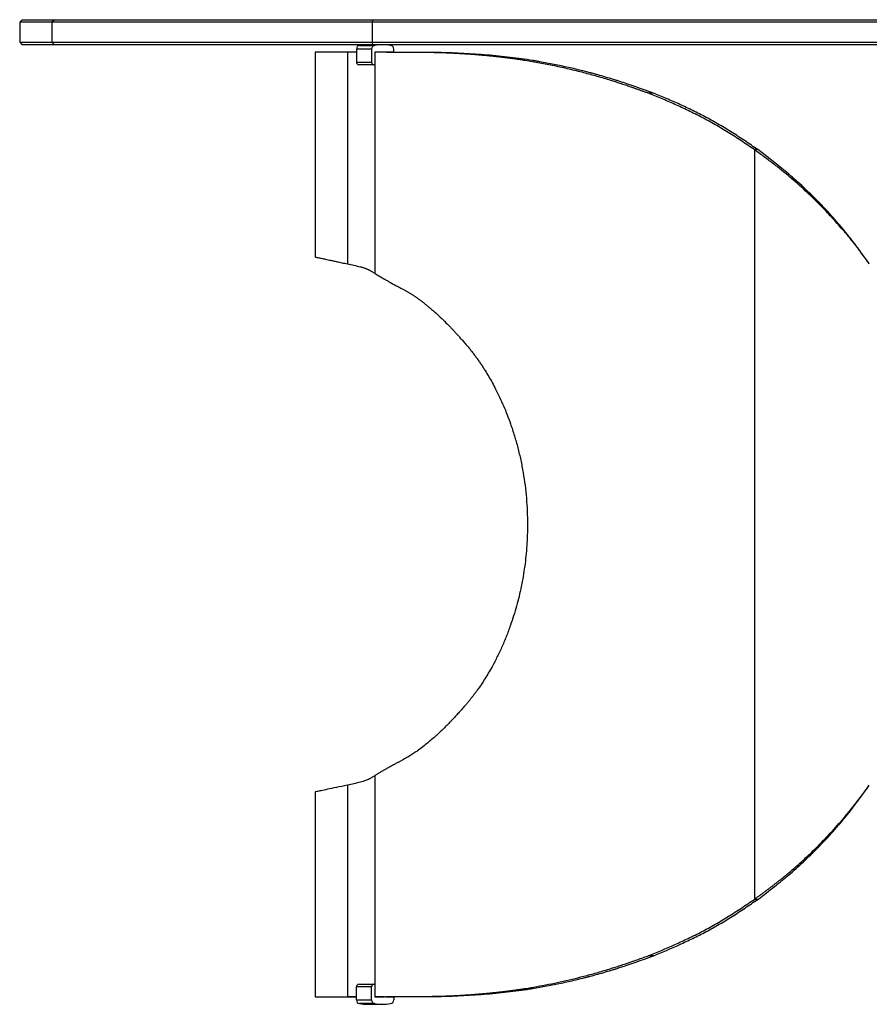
# Model space of a CAD drawing. Header units: millimetres. Extents: x 2 to 291, y 2 to 163.
# Tile 2 of 10: x 42 to 59, y 142 to 162. Entities that reach past the tile are written whole.
import ezdxf

# ---------------------------------------------------------------- set-up
doc = ezdxf.new("R2010")
doc.units = ezdxf.units.MM

msp = doc.modelspace()

# ---------------------------------------------------------------- linework, layer by layer
at = {"color": 7, "linetype": 'Continuous', "lineweight": 25}
for p, q in [((41.77206, 161.64778), (41.72206, 161.59778)), ((41.72206, 161.59778), (41.72206, 161.19778)), ((42.36654, 161.59778), (41.72206, 161.59778)), ((41.77206, 161.64778), (42.4165, 161.64778)), ((42.4165, 161.64778), (42.36654, 161.59778)), ((42.36654, 161.59778), (42.36654, 161.19778)), ((48.77339, 161.59778), (42.36654, 161.59778)), ((42.4165, 161.64778), (48.78064, 161.64778)), ((48.78064, 161.64778), (48.77339, 161.59778)), ((48.77339, 161.59778), (48.77339, 161.19778)), ((72.67073, 161.59778), (48.77339, 161.59778)), ((48.78064, 161.64778), (72.66348, 161.64778)), ((41.72206, 161.19778), (41.77206, 161.14778)), ((41.72206, 161.19778), (42.36654, 161.19778)), ((42.4165, 161.14778), (41.77206, 161.14778)), ((42.36654, 161.19778), (48.77339, 161.19778)), ((42.36654, 161.19778), (42.4165, 161.14778)), ((48.78064, 161.14778), (42.4165, 161.14778)), ((48.52272, 161.13492), (48.82361, 161.13492)), ((48.77339, 161.19778), (72.67073, 161.19778)), ((48.77339, 161.19778), (48.78064, 161.14778)), ((72.66348, 161.14778), (48.78064, 161.14778)), ((47.63409, 161.00031), (47.63409, 156.90072)), ((48.28379, 161.00031), (47.63409, 161.00031)), ((48.28379, 161.00031), (48.28379, 156.76442)), ((48.46028, 160.99949), (48.28379, 161.00031)), ((48.46028, 161.00031), (48.28379, 161.00031)), ((48.76117, 161.06086), (48.46028, 161.06086)), ((48.46028, 161.06086), (48.46028, 160.79778)), ((48.76117, 161.06086), (48.76117, 160.79778)), ((48.82821, 160.99778), (48.82821, 156.57503)), ((49.02593, 160.99778), (48.82821, 160.99778)), ((49.20605, 160.99549), (49.20605, 161.06086)), ((50.15594, 160.98861), (49.97775, 160.98861)), ((48.46028, 160.79778), (48.76117, 160.79778)), ((48.8106, 160.74778), (48.50971, 160.74778)), ((48.8106, 160.74778), (48.82821, 160.74778)), ((54.40131, 160.17725), (54.29653, 160.17725)), ((56.49022, 159.04841), (56.42154, 159.04841)), ((56.42154, 159.04841), (56.42154, 144.05518)), ((48.28262, 156.76467), (48.28379, 156.76442)), ((48.82666, 156.57606), (48.82821, 156.57503)), ((48.82821, 146.52857), (48.82666, 146.52754)), ((48.82821, 146.52857), (48.82821, 142.10581)), ((48.28379, 146.33917), (48.28262, 146.33892)), ((48.28379, 146.33917), (48.28379, 142.10329)), ((47.63409, 146.20288), (47.63409, 142.10329)), ((56.49022, 144.05518), (56.42154, 144.05518)), ((54.40131, 142.92635), (54.29653, 142.92635)), ((48.76117, 142.30581), (48.46028, 142.30581)), ((48.46028, 142.04273), (48.46028, 142.30581)), ((48.50971, 142.35581), (48.8106, 142.35581)), ((48.76117, 142.04273), (48.76117, 142.30581)), ((48.8106, 142.35581), (48.82821, 142.35581)), ((47.63409, 142.10329), (48.28379, 142.10329)), ((48.28379, 142.10329), (48.46028, 142.10411)), ((48.46028, 142.10329), (48.28379, 142.10329)), ((48.46028, 142.04273), (48.76117, 142.04273)), ((49.02593, 142.10581), (48.82821, 142.10581)), ((49.20605, 142.1081), (49.20605, 142.04273)), ((50.15594, 142.11498), (49.97775, 142.11498)), ((48.82361, 141.96867), (48.52272, 141.96867)), ((48.68272, 141.95581), (48.98361, 141.95581))]:
    msp.add_line(p, q, dxfattribs=at)
for centre, radius, start, end in [((48.53503, 161.0612), 0.07474, 99.474422, 180.257309), ((48.68273, 160.14572), 1.00206, 90.000527, 99.188334), ((48.83591, 161.0612), 0.07474, 99.474422, 180.257309), ((48.98361, 160.14581), 1.00197, 80.811361, 99.188639), ((49.13131, 161.0612), 0.07474, 359.742691, 80.525578), ((48.51, 160.7975), 0.04972, 179.673966, 269.670212), ((48.81089, 160.7975), 0.04972, 179.673966, 269.670212), ((48.51, 142.3061), 0.04972, 90.329788, 180.326034), ((48.81089, 142.3061), 0.04972, 90.329788, 180.326034), ((48.53503, 142.04239), 0.07474, 179.742691, 260.525578), ((48.83591, 142.04239), 0.07474, 179.742691, 260.525578), ((49.13131, 142.04239), 0.07474, 279.474422, 0.257309), ((48.68273, 142.95787), 1.00206, 260.811666, 269.999473), ((48.98361, 142.95778), 1.00197, 260.811361, 279.188639)]:
    msp.add_arc(centre, radius, start, end, dxfattribs=at)
for points, knots in [([(49.97775, 160.98861), (49.69239, 160.99014), (49.45196, 160.99167), (49.06714, 160.99473), (48.92274, 160.99625), (48.82821, 160.99778)], [0, 0, 0, 0, 0.5, 0.5, 1, 1, 1, 1]), ([(50.15594, 160.98861), (49.87542, 160.99014), (49.63909, 160.99167), (49.2608, 160.99473), (49.11886, 160.99625), (49.02593, 160.99778)], [0, 0, 0, 0, 0.5, 0.5, 1, 1, 1, 1]), ([(54.29653, 160.17725), (54.27601, 160.18468), (54.23537, 160.19941), (54.17519, 160.22103), (54.1163, 160.24203), (54.05872, 160.26241), (54.00241, 160.28216), (53.94738, 160.30129), (53.89362, 160.31978), (53.84111, 160.33765), (53.78984, 160.3549), (53.73981, 160.37152), (53.691, 160.38751), (53.6434, 160.40288), (53.59702, 160.41762), (53.52072, 160.44143), (53.41457, 160.47358), (53.27895, 160.51306), (53.14448, 160.55053), (52.95569, 160.60075), (52.71276, 160.66056), (52.41782, 160.72569), (52.12427, 160.78319), (51.9093, 160.82011), (51.7685, 160.84213), (51.69955, 160.85241), (51.62997, 160.86234), (51.55981, 160.8719), (51.48912, 160.88108), (51.41794, 160.8899), (51.34632, 160.89835), (51.27432, 160.90642), (51.20198, 160.91413), (51.12935, 160.92147), (51.05649, 160.92844), (50.98346, 160.93505), (50.91032, 160.94128), (50.83711, 160.94714), (50.7639, 160.95263), (50.69076, 160.95776), (50.61773, 160.96251), (50.5449, 160.9669), (50.47232, 160.97091), (50.40006, 160.97456), (50.32819, 160.97784), (50.25678, 160.98074), (50.18589, 160.98328), (50.11564, 160.98545), (50.04594, 160.98727), (50.00058, 160.98816), (49.97775, 160.98861)], [0, 0, 0, 0, 0.01160019, 0.02298513, 0.03415491, 0.04510965, 0.05584947, 0.0663745, 0.07668486, 0.08678072, 0.09666221, 0.10632951, 0.11578278, 0.12502221, 0.13404801, 0.14286038, 0.16965122, 0.19643689, 0.22322107, 0.25000745, 0.31027882, 0.37201247, 0.43524125, 0.49999572, 0.51553682, 0.53137022, 0.54749642, 0.56391585, 0.58062892, 0.59763605, 0.61493761, 0.63253396, 0.65042544, 0.66861238, 0.68709508, 0.70587384, 0.72494895, 0.74432067, 0.76398926, 0.78395496, 0.804218, 0.82477862, 0.84563702, 0.86679341, 0.88824798, 0.91000094, 0.93205244, 0.95440268, 0.97705181, 1, 1, 1, 1]), ([(54.40131, 160.17725), (54.15178, 160.2694), (53.93485, 160.34588), (53.72401, 160.41429), (53.70105, 160.42165), (53.67573, 160.42965), (53.67292, 160.43054), (53.66732, 160.4323), (53.66377, 160.43342), (53.65393, 160.43651), (53.64738, 160.43856), (53.62773, 160.44469), (53.61465, 160.44875), (53.54932, 160.46891), (53.49729, 160.48458), (53.39376, 160.51501), (53.34224, 160.52978), (53.26537, 160.55124), (53.23981, 160.55828), (53.20158, 160.56868), (53.18885, 160.57211), (53.16978, 160.57722), (53.16343, 160.57892), (53.15391, 160.58146), (53.15074, 160.5823), (53.1444, 160.58398), (53.14108, 160.58486), (52.94481, 160.63674), (52.75108, 160.68275), (52.4618, 160.74416), (52.3656, 160.76336), (52.22193, 160.79026), (52.17414, 160.79891), (52.10264, 160.81141), (52.07885, 160.8155), (52.0432, 160.82151), (52.03133, 160.8235), (52.01353, 160.82644), (52.0076, 160.82742), (51.99871, 160.82888), (51.99575, 160.82936), (51.99131, 160.83009), (51.98982, 160.83033), (51.9876, 160.83069), (51.98686, 160.83081), (51.98575, 160.83099), (51.98538, 160.83105), (51.98464, 160.83117), (51.98418, 160.83125), (51.8392, 160.85481), (51.68956, 160.87572), (51.3845, 160.91235), (51.22907, 160.92806), (50.76145, 160.96739), (50.44758, 160.9832), (50.15594, 160.98861)], [0, 0, 0, 0, 0.125, 0.125, 0.140625, 0.140625, 0.14257812, 0.14257812, 0.14453125, 0.14453125, 0.1484375, 0.1484375, 0.15625, 0.15625, 0.1875, 0.1875, 0.21875, 0.21875, 0.234375, 0.234375, 0.2421875, 0.2421875, 0.24609375, 0.24609375, 0.24804688, 0.24804688, 0.25, 0.25, 0.375, 0.375, 0.4375, 0.4375, 0.46875, 0.46875, 0.484375, 0.484375, 0.4921875, 0.4921875, 0.49609375, 0.49609375, 0.49804688, 0.49804688, 0.49902344, 0.49902344, 0.49951172, 0.49951172, 0.49975586, 0.49975586, 0.5, 0.5, 0.625, 0.625, 0.75, 0.75, 1, 1, 1, 1]), ([(56.42154, 159.04841), (56.33489, 159.10757), (56.24825, 159.16609), (56.07449, 159.28095), (55.98744, 159.33738), (55.81175, 159.4451), (55.72356, 159.49738), (55.54646, 159.59855), (55.45747, 159.64748), (55.27909, 159.74149), (55.1897, 159.78656), (55.01073, 159.87334), (54.92117, 159.9152), (54.74186, 159.99472), (54.65229, 160.03265), (54.47384, 160.10641), (54.38495, 160.14219), (54.29653, 160.17725)], [0, 0, 0, 0, 0.125, 0.125, 0.25, 0.25, 0.375, 0.375, 0.5, 0.5, 0.625, 0.625, 0.75, 0.75, 0.875, 0.875, 1, 1, 1, 1]), ([(56.49022, 159.04841), (56.40519, 159.10746), (56.32016, 159.16589), (56.14961, 159.28059), (56.06415, 159.33696), (55.89161, 159.4446), (55.80499, 159.49685), (55.631, 159.59799), (55.54356, 159.64691), (55.36818, 159.74097), (55.28026, 159.78608), (55.10424, 159.87293), (55.01615, 159.91483), (54.83969, 159.99445), (54.75154, 160.03244), (54.57588, 160.1063), (54.48837, 160.14214), (54.40131, 160.17725)], [0, 0, 0, 0, 0.125, 0.125, 0.25, 0.25, 0.375, 0.375, 0.5, 0.5, 0.625, 0.625, 0.75, 0.75, 0.875, 0.875, 1, 1, 1, 1]), ([(58.72206, 156.76697), (58.7064, 156.78829), (58.67548, 156.83041), (58.62933, 156.89254), (58.58409, 156.95289), (58.53973, 157.01145), (58.49626, 157.06823), (58.45369, 157.12322), (58.41201, 157.17642), (58.37122, 157.22784), (58.33133, 157.27747), (58.29234, 157.32531), (58.25425, 157.37137), (58.19303, 157.44416), (58.10776, 157.54296), (57.99727, 157.6667), (57.88581, 157.78715), (57.77346, 157.90432), (57.60204, 158.07674), (57.36514, 158.30001), (57.13529, 158.49883), (56.97781, 158.62762), (56.89597, 158.69273), (56.8096, 158.75994), (56.71874, 158.82923), (56.62348, 158.90058), (56.52392, 158.97408), (56.45613, 159.0233), (56.42154, 159.04841)], [0, 0, 0, 0, 0.02410027, 0.04760451, 0.0705132, 0.0928269, 0.11454617, 0.13567166, 0.15620404, 0.17614407, 0.19549255, 0.21425039, 0.23241855, 0.24999812, 0.30100143, 0.35148716, 0.40147231, 0.45097436, 0.50001135, 0.62423675, 0.74999602, 0.78088772, 0.81337863, 0.84747456, 0.88318055, 0.92050098, 0.95943967, 1, 1, 1, 1]), ([(58.72206, 156.76697), (58.62996, 156.8966), (58.54301, 157.01551), (58.42039, 157.17778), (58.38082, 157.2292), (58.32341, 157.30229), (58.30461, 157.32599), (58.27688, 157.36052), (58.26772, 157.37187), (58.25411, 157.38863), (58.24959, 157.39418), (58.24284, 157.40244), (58.2406, 157.40518), (58.23724, 157.40928), (58.23612, 157.41064), (58.23444, 157.41268), (58.23389, 157.41336), (58.23277, 157.41472), (58.23234, 157.41524), (58.14352, 157.52327), (58.05436, 157.62703), (57.91922, 157.77756), (57.87394, 157.82688), (57.80569, 157.89957), (57.78289, 157.92359), (57.7486, 157.95929), (57.73716, 157.97114), (57.71425, 157.99473), (57.70292, 158.00633), (57.59828, 158.11285), (57.50288, 158.20562), (57.35645, 158.34189), (57.30709, 158.38684), (57.23225, 158.45354), (57.20717, 158.47565), (57.16935, 158.50864), (57.15672, 158.5196), (57.13771, 158.53601), (57.13137, 158.54147), (57.12184, 158.54965), (57.11867, 158.55237), (57.1139, 158.55646), (57.11231, 158.55782), (57.10992, 158.55986), (57.10913, 158.56054), (57.10754, 158.5619), (57.10661, 158.5627), (56.93651, 158.708), (56.72979, 158.86969), (56.49022, 159.04841)], [0, 0, 0, 0, 0.125, 0.125, 0.1875, 0.1875, 0.21875, 0.21875, 0.234375, 0.234375, 0.2421875, 0.2421875, 0.24609375, 0.24609375, 0.24804688, 0.24804688, 0.24902344, 0.24902344, 0.25, 0.25, 0.375, 0.375, 0.4375, 0.4375, 0.46875, 0.46875, 0.484375, 0.484375, 0.5, 0.5, 0.625, 0.625, 0.6875, 0.6875, 0.71875, 0.71875, 0.734375, 0.734375, 0.7421875, 0.7421875, 0.74609375, 0.74609375, 0.74804688, 0.74804688, 0.74902344, 0.74902344, 0.75, 0.75, 1, 1, 1, 1]), ([(47.63906, 156.90072), (47.63855, 156.90084), (47.63774, 156.90103), (47.65643, 156.89702), (47.67657, 156.89274), (47.70364, 156.88702), (47.73722, 156.87995), (47.77591, 156.87186), (47.81831, 156.86304), (47.86593, 156.85254), (47.92271, 156.8399), (47.99224, 156.82456), (48.07458, 156.80686), (48.17036, 156.78688), (48.24452, 156.77221), (48.28262, 156.76467)], [0, 0, 0, 0, 0.1187053, 0.18872663, 0.25902902, 0.32961275, 0.40047811, 0.47162538, 0.53458637, 0.59520916, 0.66650515, 0.74263197, 0.82358992, 0.9093792, 1, 1, 1, 1]), ([(48.53955, 156.7068), (48.54741, 156.70465), (48.56274, 156.70046), (48.58527, 156.69374), (48.60669, 156.6869), (48.62701, 156.67991), (48.6462, 156.67276), (48.66425, 156.66547), (48.6886, 156.65476), (48.72299, 156.63706), (48.77125, 156.60967), (48.80708, 156.58793), (48.82666, 156.57606)], [0, 0, 0, 0, 0.08390562, 0.16365071, 0.23923612, 0.31066281, 0.37793193, 0.44104487, 0.50000329, 0.63263421, 0.79929671, 1, 1, 1, 1]), ([(48.82821, 156.57503), (48.83194, 156.57257), (48.83939, 156.56766), (48.85114, 156.56008), (48.86329, 156.55234), (48.8759, 156.54443), (48.88893, 156.53635), (48.9024, 156.5281), (48.9163, 156.51969), (48.93064, 156.5111), (48.9454, 156.50235), (48.96059, 156.49343), (48.9762, 156.48433), (48.99223, 156.47508), (49.00869, 156.46565), (49.02556, 156.45605), (49.04285, 156.44628), (49.06279, 156.43512), (49.08619, 156.42197), (49.11402, 156.40626), (49.14478, 156.38895), (49.1787, 156.37003), (49.21597, 156.34952), (49.25682, 156.3274), (49.30153, 156.30368), (49.35018, 156.27837), (49.38502, 156.2608), (49.40285, 156.2518)], [0, 0, 0, 0, 0.03142344, 0.06282323, 0.09419957, 0.12555263, 0.15688257, 0.18818959, 0.21947387, 0.25073557, 0.28197487, 0.31319197, 0.34438704, 0.37556025, 0.4067118, 0.43784186, 0.4689506, 0.50003823, 0.54284615, 0.58883797, 0.63801476, 0.69037739, 0.7459266, 0.80466299, 0.86658707, 0.93169929, 1, 1, 1, 1]), ([(49.40285, 156.2518), (49.41065, 156.24736), (49.42606, 156.23859), (49.44932, 156.22518), (49.47231, 156.21177), (49.49504, 156.19833), (49.51747, 156.18487), (49.53958, 156.1714), (49.56134, 156.1579), (49.58274, 156.14439), (49.60374, 156.13085), (49.62433, 156.1173), (49.64449, 156.10372), (49.66419, 156.09014), (49.69393, 156.06904), (49.73423, 156.0395), (49.7858, 156.00041), (49.83805, 155.95937), (49.89096, 155.91641), (49.9445, 155.87152), (50.01675, 155.809), (50.10903, 155.72551), (50.22268, 155.61671), (50.31422, 155.52481), (50.3826, 155.45329), (50.42769, 155.40471), (50.47555, 155.35209), (50.52623, 155.2954), (50.57982, 155.23464), (50.63638, 155.16986), (50.67534, 155.12483), (50.69527, 155.1018)], [0, 0, 0, 0, 0.02236277, 0.04420084, 0.06551478, 0.08630521, 0.1065728, 0.12631828, 0.14554242, 0.16424608, 0.18243017, 0.20009569, 0.21724375, 0.23387552, 0.24999232, 0.29204414, 0.33392717, 0.37565319, 0.41723414, 0.45868207, 0.50000913, 0.5828034, 0.66610609, 0.7500133, 0.78027079, 0.81233572, 0.84621563, 0.88191692, 0.91944504, 0.95880471, 1, 1, 1, 1]), ([(50.69527, 155.1018), (50.70355, 155.09157), (50.72004, 155.07122), (50.74462, 155.04033), (50.76892, 155.00937), (50.79291, 154.9783), (50.81661, 154.94713), (50.84, 154.91587), (50.86307, 154.8845), (50.88582, 154.85304), (50.90824, 154.82148), (50.93033, 154.78982), (50.95209, 154.75806), (50.97349, 154.7262), (50.99454, 154.69424), (51.01524, 154.66219), (51.05313, 154.60225), (51.10757, 154.51232), (51.17735, 154.38932), (51.27877, 154.19817), (51.40576, 153.92873), (51.52878, 153.61264), (51.62168, 153.32976), (51.69035, 153.08743), (51.74895, 152.84112), (51.79725, 152.59086), (51.83502, 152.33666), (51.86209, 152.07852), (51.87834, 151.81646), (51.88475, 151.4992), (51.87284, 151.1302), (51.83117, 150.71525), (51.76201, 150.31042), (51.66614, 149.91588), (51.56119, 149.58333), (51.45865, 149.30945), (51.36598, 149.09095), (51.26642, 148.88169), (51.17271, 148.70487), (51.08738, 148.55708), (51.01204, 148.43527), (50.95155, 148.34325), (50.9063, 148.27791), (50.87651, 148.2365), (50.84446, 148.19317), (50.81018, 148.14793), (50.77373, 148.1008), (50.73516, 148.05172), (50.7088, 148.01873), (50.69527, 148.0018)], [0, 0, 0, 0, 0.006440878, 0.012815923, 0.019125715, 0.02537085, 0.031551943, 0.03766963, 0.043724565, 0.049717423, 0.055648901, 0.061519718, 0.067330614, 0.073082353, 0.078775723, 0.084411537, 0.089990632, 0.109969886, 0.129960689, 0.149993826, 0.200003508, 0.249965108, 0.281674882, 0.313014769, 0.344102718, 0.375059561, 0.406007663, 0.437069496, 0.468366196, 0.500016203, 0.55047618, 0.600208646, 0.649708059, 0.699475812, 0.750005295, 0.781289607, 0.812471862, 0.843670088, 0.875002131, 0.895652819, 0.91647634, 0.937506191, 0.944814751, 0.952659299, 0.961042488, 0.969966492, 0.979433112, 0.989443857, 1, 1, 1, 1]), ([(50.69527, 148.0018), (50.68356, 147.98825), (50.66044, 147.96149), (50.6264, 147.9223), (50.59337, 147.88446), (50.56136, 147.84798), (50.53034, 147.81288), (50.50029, 147.77914), (50.4712, 147.74677), (50.44306, 147.71577), (50.41584, 147.68613), (50.38954, 147.65786), (50.36414, 147.63096), (50.32786, 147.59323), (50.28068, 147.54523), (50.22276, 147.48761), (50.16557, 147.43219), (50.10916, 147.37894), (50.05353, 147.32787), (49.98034, 147.26261), (49.89039, 147.186), (49.78515, 147.10205), (49.70485, 147.04203), (49.64689, 147.00134), (49.60929, 146.97626), (49.57021, 146.95117), (49.52978, 146.92613), (49.48818, 146.90115), (49.44546, 146.87613), (49.41727, 146.86003), (49.40285, 146.8518)], [0, 0, 0, 0, 0.02418987, 0.04776622, 0.0707298, 0.09308142, 0.11482198, 0.13595241, 0.15647377, 0.1763872, 0.19569394, 0.21439537, 0.23249297, 0.24998843, 0.29202708, 0.33390207, 0.37562525, 0.41720858, 0.45866415, 0.50000417, 0.58277864, 0.66608178, 0.75000937, 0.78024749, 0.81229981, 0.8461738, 0.88187578, 0.91941114, 0.95878454, 1, 1, 1, 1]), ([(49.40285, 146.8518), (49.39462, 146.84749), (49.37814, 146.83887), (49.35396, 146.82617), (49.33019, 146.81363), (49.30685, 146.80128), (49.28394, 146.78911), (49.26146, 146.77713), (49.23941, 146.76532), (49.2178, 146.7537), (49.19662, 146.74225), (49.17588, 146.73099), (49.15556, 146.71991), (49.13569, 146.70902), (49.11624, 146.6983), (49.09724, 146.68777), (49.07866, 146.67742), (49.05824, 146.66594), (49.03556, 146.65324), (49.01036, 146.6392), (48.98446, 146.6247), (48.95807, 146.60976), (48.93144, 146.59436), (48.90479, 146.57851), (48.87842, 146.56221), (48.85243, 146.54544), (48.83641, 146.53428), (48.82821, 146.52857)], [0, 0, 0, 0, 0.03141041, 0.06279891, 0.09416567, 0.12551088, 0.15683471, 0.18813734, 0.21941895, 0.25067972, 0.28191982, 0.31313944, 0.34433877, 0.37551796, 0.40667722, 0.43781672, 0.46893665, 0.50003717, 0.54290271, 0.58893777, 0.63814342, 0.69052055, 0.74606988, 0.80479201, 0.86668746, 0.93175667, 1, 1, 1, 1]), ([(48.82666, 146.52754), (48.81847, 146.52238), (48.80249, 146.51231), (48.77923, 146.49817), (48.75725, 146.48525), (48.73655, 146.47357), (48.7171, 146.46312), (48.69891, 146.45391), (48.6745, 146.44241), (48.6403, 146.42888), (48.59285, 146.41269), (48.55838, 146.40241), (48.53955, 146.3968)], [0, 0, 0, 0, 0.08390541, 0.16365038, 0.23923572, 0.3106624, 0.37793159, 0.44104467, 0.50000329, 0.63263404, 0.79929654, 1, 1, 1, 1]), ([(48.28262, 146.33892), (48.20434, 146.32281), (48.04877, 146.2908), (47.87623, 146.25442), (47.74736, 146.22679), (47.66852, 146.20952), (47.63259, 146.20149), (47.63772, 146.20259), (47.63906, 146.20288)], [0, 0, 0, 0, 0.19189723, 0.38138804, 0.56847728, 0.75317001, 0.93547146, 1, 1, 1, 1]), ([(56.42154, 144.05518), (56.43905, 144.06787), (56.4737, 144.09298), (56.52516, 144.13056), (56.57555, 144.1676), (56.62485, 144.2041), (56.67306, 144.24008), (56.72017, 144.27552), (56.76616, 144.31043), (56.81102, 144.34481), (56.85474, 144.37866), (56.89732, 144.41198), (56.93873, 144.44476), (56.97899, 144.47701), (57.01807, 144.50873), (57.08561, 144.56435), (57.18119, 144.64497), (57.30409, 144.75214), (57.42485, 144.8612), (57.54343, 144.97212), (57.71779, 145.14118), (57.9454, 145.37661), (58.15323, 145.6111), (58.29411, 145.77993), (58.37315, 145.87769), (58.45566, 145.98242), (58.54159, 146.09415), (58.63101, 146.21282), (58.69121, 146.29467), (58.72206, 146.33662)], [0, 0, 0, 0, 0.02052596, 0.04063952, 0.06034107, 0.07963103, 0.09850982, 0.11697791, 0.1350358, 0.15268401, 0.16992313, 0.18675376, 0.20317655, 0.21919222, 0.23480153, 0.25000529, 0.30048875, 0.35071357, 0.40069804, 0.45046069, 0.50002031, 0.62358349, 0.75000525, 0.78591256, 0.8241143, 0.86461804, 0.90743012, 0.95255591, 1, 1, 1, 1]), ([(56.49022, 144.05518), (56.61027, 144.14471), (56.72204, 144.2299), (56.87628, 144.35116), (56.92545, 144.3905), (56.99577, 144.44788), (57.01863, 144.46673), (57.05205, 144.49461), (57.06305, 144.50383), (57.07932, 144.51757), (57.08471, 144.52213), (57.09274, 144.52894), (57.0954, 144.53121), (57.09939, 144.53461), (57.10072, 144.53574), (57.1027, 144.53743), (57.10336, 144.538), (57.10469, 144.53913), (57.10521, 144.53957), (57.20778, 144.62722), (57.30757, 144.71614), (57.45398, 144.85243), (57.50224, 144.89835), (57.57378, 144.96796), (57.59749, 144.99128), (57.63283, 145.02645), (57.64457, 145.03821), (57.66799, 145.06178), (57.6798, 145.07373), (57.78331, 145.17911), (57.87443, 145.27611), (58.00958, 145.42662), (58.05438, 145.47763), (58.12118, 145.55538), (58.14338, 145.58151), (58.17658, 145.62101), (58.18763, 145.63423), (58.20418, 145.65414), (58.20969, 145.66079), (58.21795, 145.67078), (58.22071, 145.67412), (58.22484, 145.67912), (58.22621, 145.68079), (58.22827, 145.6833), (58.22896, 145.68413), (58.23034, 145.6858), (58.23115, 145.68679), (58.37515, 145.86191), (58.53869, 146.07828), (58.72206, 146.33662)], [0, 0, 0, 0, 0.125, 0.125, 0.1875, 0.1875, 0.21875, 0.21875, 0.234375, 0.234375, 0.2421875, 0.2421875, 0.24609375, 0.24609375, 0.24804688, 0.24804688, 0.24902344, 0.24902344, 0.25, 0.25, 0.375, 0.375, 0.4375, 0.4375, 0.46875, 0.46875, 0.484375, 0.484375, 0.5, 0.5, 0.625, 0.625, 0.6875, 0.6875, 0.71875, 0.71875, 0.734375, 0.734375, 0.7421875, 0.7421875, 0.74609375, 0.74609375, 0.74804688, 0.74804688, 0.74902344, 0.74902344, 0.75, 0.75, 1, 1, 1, 1]), ([(54.29653, 142.92635), (54.47346, 142.9962), (54.65212, 143.07023), (54.92072, 143.18983), (55.01036, 143.23113), (55.18957, 143.31728), (55.27921, 143.36216), (55.45758, 143.45617), (55.54644, 143.50501), (55.72354, 143.6062), (55.81187, 143.65848), (55.98732, 143.76707), (56.07449, 143.82311), (56.24833, 143.93753), (56.33499, 143.99592), (56.42154, 144.05518)], [0, 0, 0, 0, 0.25, 0.25, 0.375, 0.375, 0.5, 0.5, 0.625, 0.625, 0.75, 0.75, 0.875, 0.875, 1, 1, 1, 1]), ([(54.40131, 142.92635), (54.5755, 142.9963), (54.75136, 143.07044), (55.01564, 143.19017), (55.10382, 143.23151), (55.28006, 143.31772), (55.36819, 143.36263), (55.54357, 143.45668), (55.63091, 143.50554), (55.80493, 143.60671), (55.89168, 143.65896), (56.064, 143.76747), (56.14958, 143.82345), (56.32023, 143.93772), (56.40528, 143.99602), (56.49022, 144.05518)], [0, 0, 0, 0, 0.25, 0.25, 0.375, 0.375, 0.5, 0.5, 0.625, 0.625, 0.75, 0.75, 0.875, 0.875, 1, 1, 1, 1]), ([(49.97775, 142.11498), (49.98891, 142.11519), (50.01115, 142.11559), (50.04492, 142.11632), (50.07885, 142.11712), (50.11296, 142.11802), (50.14723, 142.11901), (50.18166, 142.12009), (50.21624, 142.12126), (50.25096, 142.12252), (50.28581, 142.12387), (50.32079, 142.12531), (50.35588, 142.12684), (50.39108, 142.12846), (50.42638, 142.13017), (50.46177, 142.13196), (50.49724, 142.13385), (50.53279, 142.13583), (50.56841, 142.1379), (50.60408, 142.14006), (50.63981, 142.14231), (50.67559, 142.14465), (50.7114, 142.14707), (50.74724, 142.14959), (50.78311, 142.1522), (50.81899, 142.1549), (50.85488, 142.15769), (50.89077, 142.16056), (50.92666, 142.16353), (50.96253, 142.16659), (50.99839, 142.16974), (51.03422, 142.17297), (51.07002, 142.1763), (51.10578, 142.17972), (51.1415, 142.18322), (51.17716, 142.18682), (51.21277, 142.19051), (51.24831, 142.19429), (51.28379, 142.19815), (51.31918, 142.20211), (51.3545, 142.20616), (51.38973, 142.21029), (51.42486, 142.21452), (51.4599, 142.21884), (51.49483, 142.22324), (51.52965, 142.22774), (51.56435, 142.23232), (51.59893, 142.237), (51.63339, 142.24177), (51.66771, 142.24662), (51.7019, 142.25157), (51.73594, 142.2566), (51.76984, 142.26173), (51.80358, 142.26694), (51.90229, 142.28255), (52.06721, 142.31047), (52.3015, 142.35467), (52.53699, 142.40375), (52.77308, 142.45772), (53.01389, 142.51766), (53.26052, 142.58464), (53.46168, 142.64385), (53.61295, 142.69104), (53.71449, 142.72385), (53.82096, 142.75924), (53.93246, 142.79723), (54.04907, 142.83782), (54.17082, 142.88094), (54.25412, 142.91103), (54.29653, 142.92635)], [0, 0, 0, 0, 0.01125571, 0.02244094, 0.0335557, 0.0446, 0.05557388, 0.06647735, 0.07731042, 0.08807313, 0.09876548, 0.10938751, 0.11993923, 0.13042067, 0.14083185, 0.1511728, 0.16144352, 0.17164406, 0.18177444, 0.19183467, 0.2018248, 0.21174483, 0.2215948, 0.23137474, 0.24108468, 0.25072464, 0.26029465, 0.26979475, 0.27922495, 0.28858531, 0.29787584, 0.30709658, 0.31624756, 0.32532882, 0.33434039, 0.3432823, 0.35215461, 0.36095733, 0.36969052, 0.3783542, 0.38694843, 0.39547323, 0.40392867, 0.41231476, 0.42063157, 0.42887914, 0.43705751, 0.44516673, 0.45320685, 0.46117793, 0.46908001, 0.47691314, 0.48467739, 0.4923728, 0.49999944, 0.55192462, 0.60287134, 0.65285494, 0.70189167, 0.74999872, 0.80003008, 0.84999852, 0.86886341, 0.88858031, 0.90915099, 0.930577, 0.95285971, 0.97600035, 1, 1, 1, 1]), ([(50.15594, 142.11498), (50.44655, 142.12015), (50.75959, 142.13584), (51.22702, 142.17517), (51.38255, 142.19091), (51.61182, 142.21847), (51.68758, 142.22831), (51.79982, 142.24406), (51.83701, 142.24948), (51.89239, 142.25785), (51.91078, 142.26068), (51.93827, 142.26499), (51.94742, 142.26643), (51.96111, 142.26862), (51.96567, 142.26935), (51.9725, 142.27045), (51.97478, 142.27081), (51.97819, 142.27137), (51.97933, 142.27155), (51.98103, 142.27183), (51.9816, 142.27192), (51.98245, 142.27206), (51.98274, 142.2721), (51.98331, 142.2722), (51.9835, 142.27223), (52.17338, 142.30308), (52.36533, 142.33894), (52.65461, 142.40035), (52.75127, 142.42209), (52.89632, 142.45661), (52.94468, 142.46843), (53.01721, 142.48664), (53.04139, 142.49279), (53.07765, 142.50213), (53.08973, 142.50526), (53.10785, 142.50999), (53.11389, 142.51157), (53.12295, 142.51396), (53.12598, 142.51475), (53.13202, 142.51634), (53.13488, 142.5171), (53.2396, 142.54478), (53.34217, 142.57343), (53.49743, 142.61909), (53.54941, 142.63476), (53.60814, 142.65289), (53.61467, 142.65492), (53.62447, 142.65796), (53.62774, 142.65898), (53.63428, 142.66101), (53.63691, 142.66183), (53.65104, 142.66625), (53.66245, 142.66984), (53.69699, 142.68079), (53.72043, 142.68831), (53.93525, 142.75812), (54.15334, 142.83487), (54.40131, 142.92635)], [0, 0, 0, 0, 0.25, 0.25, 0.375, 0.375, 0.4375, 0.4375, 0.46875, 0.46875, 0.484375, 0.484375, 0.4921875, 0.4921875, 0.49609375, 0.49609375, 0.49804688, 0.49804688, 0.49902344, 0.49902344, 0.49951172, 0.49951172, 0.49975586, 0.49975586, 0.5, 0.5, 0.625, 0.625, 0.6875, 0.6875, 0.71875, 0.71875, 0.734375, 0.734375, 0.7421875, 0.7421875, 0.74609375, 0.74609375, 0.74804688, 0.74804688, 0.75, 0.75, 0.8125, 0.8125, 0.84375, 0.84375, 0.84765625, 0.84765625, 0.84960938, 0.84960938, 0.8515625, 0.8515625, 0.859375, 0.859375, 0.875, 0.875, 1, 1, 1, 1]), ([(48.82821, 142.10581), (48.92274, 142.10734), (49.06714, 142.10887), (49.45196, 142.11193), (49.69239, 142.11345), (49.97775, 142.11498)], [0, 0, 0, 0, 0.5, 0.5, 1, 1, 1, 1]), ([(49.02593, 142.10581), (49.11886, 142.10734), (49.2608, 142.10887), (49.63909, 142.11193), (49.87542, 142.11345), (50.15594, 142.11498)], [0, 0, 0, 0, 0.5, 0.5, 1, 1, 1, 1])]:
    msp.add_open_spline(points, degree=3, knots=knots, dxfattribs=at)
for points in [[(48.28379, 156.76442), (48.36707, 156.74522), (48.45232, 156.72601), (48.53955, 156.7068)], [(48.53955, 146.3968), (48.45232, 146.37759), (48.36707, 146.35838), (48.28379, 146.33917)]]:
    msp.add_open_spline(points, degree=3, dxfattribs=at)

doc.saveas('drawing.dxf')
